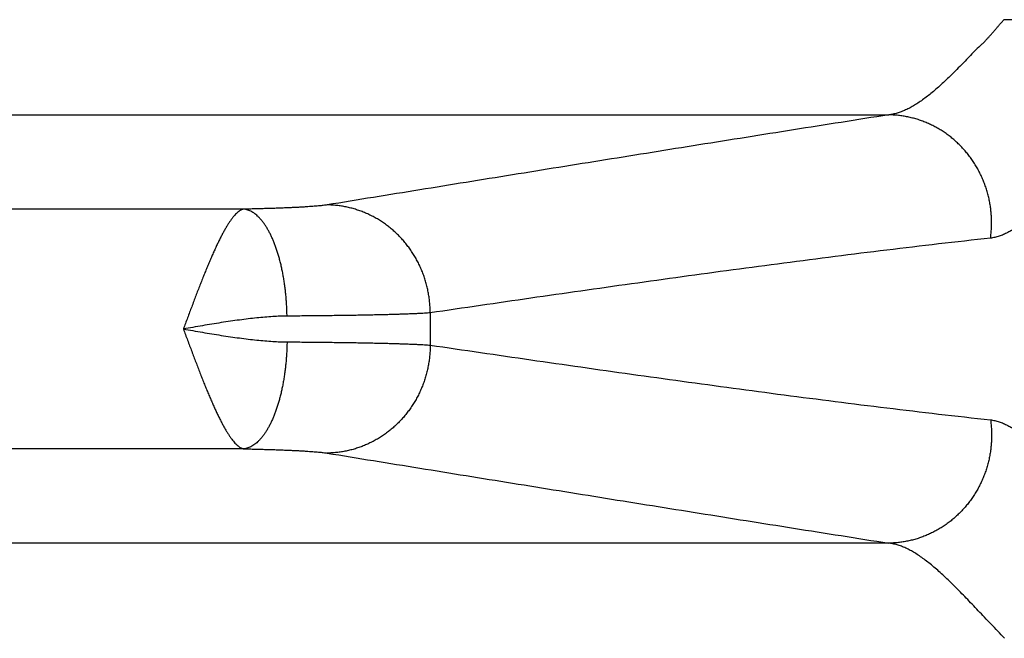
# Model space of a CAD drawing. Header units: inches. Extents: x 0 to 34, y 0 to 22.
# Tile 25 of 152: x 6.628 to 7.014, y 9.64 to 9.883. Entities that reach past the tile are written whole.
import ezdxf

# ---------------------------------------------------------------- set-up
doc = ezdxf.new("R2010")
doc.units = ezdxf.units.IN
doc.header["$LTSCALE"] = 1.87
doc.header["$MEASUREMENT"] = 0
doc.layers.get('0').update_dxf_attribs({"linetype": 'CONTINUOUS'})

msp = doc.modelspace()

# ---------------------------------------------------------------- linework, layer by layer
at = {"color": 7, "linetype": 'CONTINUOUS'}
for p, q in [((7.0730450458, 9.8826396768), (7.0135916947, 9.8826396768)), ((4.4062729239, 9.8453422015), (6.9685063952, 9.8453422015)), ((6.7159077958, 9.808391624), (4.6588715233, 9.808391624)), ((6.7159077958, 9.7144658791), (4.6588715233, 9.7144658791)), ((6.9685063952, 9.6775153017), (4.4062729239, 9.6775153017))]:
    msp.add_line(p, q, dxfattribs=at)
msp.add_arc((7.2238896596, 9.7614287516), 0.4350401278, 179.1687582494, 180.8312417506, dxfattribs=at)
for points, knots in [([(7.0047548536, 9.8728886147), (7.0050596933, 9.8732214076), (7.0057975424, 9.8736936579), (7.0065846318, 9.8746748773), (7.0073868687, 9.8755344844), (7.0081417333, 9.8763885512), (7.0088825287, 9.8772267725), (7.009616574, 9.8780665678), (7.0103536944, 9.8789245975), (7.011122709, 9.8798021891), (7.0119106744, 9.8807431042), (7.0127467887, 9.8816856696), (7.0133051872, 9.8823329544), (7.0135916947, 9.8826396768)], [0, 0, 0, 0, 0.1027919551, 0.1958474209, 0.2847794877, 0.370865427, 0.4553755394, 0.5395932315, 0.6249014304, 0.7130183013, 0.8053547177, 0.9044024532, 1, 1, 1, 1]), ([(7.0047548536, 9.8728886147), (7.0040677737, 9.8721653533), (7.0025287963, 9.8708733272), (7.0005080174, 9.8686220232), (6.9983804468, 9.8664456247), (6.9962588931, 9.8642576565), (6.9941334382, 9.8621203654), (6.9920308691, 9.8600568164), (6.9899673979, 9.8580974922), (6.9879564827, 9.8562631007), (6.9860003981, 9.8545632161), (6.9840920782, 9.8529980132), (6.9822226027, 9.8515677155), (6.980389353, 9.8502748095), (6.978592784, 9.8491238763), (6.9768324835, 9.8481180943), (6.9751065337, 9.8472592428), (6.9734129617, 9.8465489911), (6.971751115, 9.8459886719), (6.9701220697, 9.8455789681), (6.9690395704, 9.8454033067), (6.9685063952, 9.8453422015)], [0, 0, 0, 0, 0.064669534, 0.1298184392, 0.1958787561, 0.2619955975, 0.3273764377, 0.3912746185, 0.4529671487, 0.5118278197, 0.5677101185, 0.620944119, 0.6717989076, 0.7202678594, 0.7663262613, 0.8100601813, 0.8516306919, 0.8912220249, 0.9290194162, 0.965210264, 1, 1, 1, 1]), ([(6.9685063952, 9.8453422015), (6.9622696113, 9.844365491), (6.9498185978, 9.8424087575), (6.9311847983, 9.8394624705), (6.9126407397, 9.8365151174), (6.8942029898, 9.8335722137), (6.8758615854, 9.8306350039), (6.8575821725, 9.827699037), (6.8393353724, 9.8247606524), (6.8211193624, 9.8218205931), (6.802944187, 9.81888155), (6.784804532, 9.8159432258), (6.7666777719, 9.8130025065), (6.7545948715, 9.8110396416), (6.7485512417, 9.8100572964)], [0, 0, 0, 0, 0.0850141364, 0.1697350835, 0.2540578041, 0.3378805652, 0.4211782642, 0.504207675, 0.587203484, 0.6700727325, 0.7526963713, 0.8351471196, 0.9175426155, 1, 1, 1, 1]), ([(7.0083153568, 9.7970350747), (7.0084062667, 9.7976729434), (7.0085594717, 9.798953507), (7.0087028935, 9.8008833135), (7.0087597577, 9.8028190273), (7.0087299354, 9.8047564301), (7.008613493, 9.8066913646), (7.0084106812, 9.8086196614), (7.0081219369, 9.8105371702), (7.0077478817, 9.8124397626), (7.0072893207, 9.8143233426), (7.006747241, 9.816183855), (7.006122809, 9.8180172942), (7.0054173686, 9.8198197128), (7.0046324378, 9.82158723), (7.0037697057, 9.8233160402), (7.0028310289, 9.8250024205), (7.0018184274, 9.8266427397), (7.0007340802, 9.8282334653), (6.999580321, 9.8297711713), (6.9983596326, 9.8312525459), (6.9970746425, 9.832674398), (6.9957281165, 9.8340336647), (6.9943229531, 9.8353274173), (6.9928621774, 9.8365528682), (6.9913489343, 9.8377073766), (6.9897864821, 9.8387884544), (6.988178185, 9.8397937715), (6.9865275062, 9.8407211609), (6.9848380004, 9.8415686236), (6.9831133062, 9.8423343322), (6.9813571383, 9.8430166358), (6.9795732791, 9.8436140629), (6.9777655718, 9.8441253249), (6.9759379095, 9.8445493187), (6.9740942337, 9.8448851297), (6.9722385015, 9.8451320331), (6.9703747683, 9.8452894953), (6.9691290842, 9.8453346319), (6.9685063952, 9.8453421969)], [0, 0, 0, 0, 0.0273257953, 0.0546750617, 0.0820439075, 0.1094282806, 0.1368240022, 0.1642268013, 0.1916323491, 0.2190362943, 0.2464342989, 0.273822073, 0.3011954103, 0.3285502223, 0.3558825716, 0.3831887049, 0.4104650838, 0.4377084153, 0.4649156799, 0.4920841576, 0.5192114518, 0.5462955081, 0.5733346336, 0.600327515, 0.6272732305, 0.6541712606, 0.6810214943, 0.7078242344, 0.7345801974, 0.7612905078, 0.7879566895, 0.8145806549, 0.8411646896, 0.8677114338, 0.8942238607, 0.9207052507, 0.9471591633, 0.9735894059, 1, 1, 1, 1]), ([(6.7485512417, 9.8100572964), (6.7483201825, 9.8100197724), (6.7478247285, 9.8099466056), (6.7470313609, 9.8098449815), (6.7461402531, 9.8097449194), (6.7451527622, 9.8096464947), (6.7440705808, 9.8095500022), (6.7428956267, 9.8094555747), (6.7416299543, 9.8093633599), (6.7402755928, 9.8092735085), (6.7388346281, 9.8091861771), (6.7373093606, 9.8091015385), (6.7357025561, 9.8090197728), (6.7340174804, 9.8089410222), (6.732257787, 9.80886545), (6.7304270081, 9.8087932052), (6.7285283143, 9.8087244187), (6.7265646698, 9.8086592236), (6.7245392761, 9.8085977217), (6.7224556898, 9.808539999), (6.7203176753, 9.8084861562), (6.7181290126, 9.8084362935), (6.7166534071, 9.8084060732), (6.7159077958, 9.808391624)], [0, 0, 0, 0, 0.0214753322, 0.0459414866, 0.0733761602, 0.1037374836, 0.1369820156, 0.1730490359, 0.2118754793, 0.2534030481, 0.2975720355, 0.3443131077, 0.3935475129, 0.4451723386, 0.4990721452, 0.5551321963, 0.6132604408, 0.6733744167, 0.7353781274, 0.799157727, 0.8645980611, 0.9315839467, 1, 1, 1, 1]), ([(6.788894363, 9.767740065), (6.7888960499, 9.7683839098), (6.7888705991, 9.7696721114), (6.788746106, 9.7716009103), (6.7885355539, 9.773522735), (6.7882393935, 9.7754334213), (6.7878582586, 9.7773288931), (6.7873929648, 9.7792050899), (6.7868445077, 9.7810579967), (6.7862140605, 9.7828836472), (6.785502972, 9.7846781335), (6.7847127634, 9.7864376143), (6.7838451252, 9.7881583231), (6.7829019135, 9.7898365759), (6.7818851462, 9.7914687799), (6.7807969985, 9.7930514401), (6.7796397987, 9.7945811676), (6.7784160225, 9.7960546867), (6.7771282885, 9.7974688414), (6.7757793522, 9.7988206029), (6.7743721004, 9.8001070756), (6.7729095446, 9.8013255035), (6.7713948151, 9.8024732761), (6.7698311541, 9.8035479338), (6.7682219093, 9.8045471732), (6.7665705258, 9.8054688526), (6.7648805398, 9.806310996), (6.7631555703, 9.8070717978), (6.7613993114, 9.8077496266), (6.7596155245, 9.8083430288), (6.7578080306, 9.8088507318), (6.7559806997, 9.8092716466), (6.7541374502, 9.8096048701), (6.7522822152, 9.8098496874), (6.7504190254, 9.8100055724), (6.7491737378, 9.8100499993), (6.7485512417, 9.8100572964)], [0, 0, 0, 0, 0.029800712, 0.0596130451, 0.0894326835, 0.1192552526, 0.1490763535, 0.1788915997, 0.208696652, 0.2384872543, 0.2682592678, 0.2980087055, 0.327731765, 0.3574248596, 0.387084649, 0.4167080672, 0.4462923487, 0.4758350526, 0.5053340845, 0.5347877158, 0.5641946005, 0.593553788, 0.622864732, 0.6521272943, 0.6813417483, 0.7105087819, 0.7396294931, 0.7687053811, 0.7977383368, 0.8267306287, 0.855684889, 0.8846040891, 0.9134915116, 0.9423507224, 0.9711855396, 1, 1, 1, 1]), ([(6.7159077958, 9.808391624), (6.7157259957, 9.808359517), (6.7153485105, 9.8082536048), (6.7147820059, 9.8080105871), (6.7141977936, 9.8076705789), (6.7136093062, 9.8072287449), (6.7130148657, 9.8066920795), (6.7124101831, 9.8060611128), (6.7117909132, 9.8053372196), (6.7111534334, 9.8045222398), (6.7104975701, 9.8036178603), (6.7098345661, 9.8026192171), (6.7091610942, 9.8015320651), (6.7084767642, 9.8003583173), (6.7077807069, 9.7991008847), (6.7070730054, 9.7977625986), (6.7063542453, 9.7963462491), (6.7056277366, 9.7948530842), (6.704892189, 9.7932866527), (6.7041476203, 9.7916502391), (6.7033945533, 9.7899477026), (6.7026337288, 9.7881829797), (6.7018672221, 9.786358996), (6.7010913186, 9.7844807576), (6.7003067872, 9.7825517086), (6.6995152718, 9.780575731), (6.6987188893, 9.77855706), (6.6979196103, 9.7765000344), (6.6971211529, 9.7744081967), (6.6963206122, 9.7722874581), (6.6955155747, 9.7701434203), (6.6947038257, 9.767981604), (6.6938908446, 9.7658047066), (6.6930506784, 9.7636247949), (6.6925335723, 9.7621515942), (6.6922539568, 9.7614206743)], [0, 0, 0, 0, 0.0103657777, 0.0219023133, 0.0345391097, 0.048220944, 0.063147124, 0.0794591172, 0.0972574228, 0.1166146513, 0.137541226, 0.1599684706, 0.1839032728, 0.2093378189, 0.2362481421, 0.2645961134, 0.2943358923, 0.3254240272, 0.3578286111, 0.3915001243, 0.4263680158, 0.46235588, 0.49940162, 0.5374565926, 0.5764599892, 0.6163292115, 0.6569744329, 0.6983064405, 0.7402401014, 0.7826929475, 0.825584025, 0.8688310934, 0.9123508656, 0.9560593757, 1, 1, 1, 1]), ([(6.7328540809, 9.7664852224), (6.7328446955, 9.7671327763), (6.732813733, 9.7684268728), (6.7327307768, 9.7703643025), (6.7326114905, 9.7722937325), (6.7324561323, 9.7742109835), (6.7322650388, 9.7761119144), (6.7320386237, 9.7779924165), (6.7317773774, 9.7798484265), (6.7314818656, 9.7816759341), (6.7311527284, 9.7834709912), (6.7307906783, 9.7852297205), (6.7303964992, 9.7869483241), (6.7299710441, 9.7886230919), (6.7295152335, 9.7902504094), (6.729030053, 9.791826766), (6.7285165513, 9.7933487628), (6.7279758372, 9.7948131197), (6.7274090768, 9.7962166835), (6.7268174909, 9.7975564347), (6.7262023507, 9.7988294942), (6.7255649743, 9.8000331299), (6.7249067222, 9.8011647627), (6.7242289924, 9.8022219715), (6.7235332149, 9.8032024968), (6.7228208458, 9.8041042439), (6.7220933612, 9.8049252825), (6.7213522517, 9.8056638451), (6.7205990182, 9.8063183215), (6.7198351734, 9.8068872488), (6.7190622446, 9.8073693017), (6.7182818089, 9.8077632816), (6.7174954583, 9.808068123), (6.7167050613, 9.8082828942), (6.7161725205, 9.8083661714), (6.7159077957, 9.808392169)], [0, 0, 0, 0, 0.0405711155, 0.0810878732, 0.1214771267, 0.1616661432, 0.2015828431, 0.2411560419, 0.2803156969, 0.3189931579, 0.3571214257, 0.3946354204, 0.4314722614, 0.4675715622, 0.5028757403, 0.537330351, 0.5708844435, 0.6034909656, 0.6351072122, 0.6656953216, 0.6952228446, 0.7236634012, 0.7509974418, 0.7772131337, 0.8023073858, 0.8262870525, 0.8491703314, 0.8709883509, 0.8917869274, 0.9116284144, 0.9305934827, 0.94878256, 0.9663165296, 0.9833361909, 1, 1, 1, 1]), ([(7.0235060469, 9.8054508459), (7.0229484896, 9.8049374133), (7.0218373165, 9.8039484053), (7.020144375, 9.802561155), (7.0184557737, 9.8013054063), (7.016769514, 9.8001888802), (7.0150839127, 9.7992197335), (7.0133974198, 9.7984071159), (7.0117091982, 9.7977599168), (7.0100189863, 9.7972885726), (7.008880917, 9.7970966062), (7.0083153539, 9.7970350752)], [0, 0, 0, 0, 0.1288383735, 0.2527917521, 0.3719319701, 0.4863894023, 0.5963706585, 0.7021861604, 0.8042921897, 0.9032963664, 1, 1, 1, 1]), ([(7.0083153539, 9.7970350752), (7.0015349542, 9.7962983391), (6.9879810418, 9.7947705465), (6.9676925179, 9.7923503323), (6.9474962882, 9.7898317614), (6.9274365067, 9.7872395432), (6.9074876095, 9.7845859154), (6.887596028, 9.7818760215), (6.8677471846, 9.7791171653), (6.8479685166, 9.7763209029), (6.8282655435, 9.7734946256), (6.8085847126, 9.7706359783), (6.7954644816, 9.7687093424), (6.7888953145, 9.7677400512)], [0, 0, 0, 0, 0.0924247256, 0.1848357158, 0.2768857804, 0.3682306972, 0.4589334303, 0.549602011, 0.6402790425, 0.7304985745, 0.8202958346, 0.9100147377, 1, 1, 1, 1]), ([(6.7328541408, 9.7664852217), (6.7319473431, 9.7664794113), (6.730074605, 9.76643692), (6.7271845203, 9.7662918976), (6.7241354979, 9.7660667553), (6.7209436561, 9.7657649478), (6.7176258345, 9.7653919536), (6.7141990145, 9.7649556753), (6.7106797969, 9.7644611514), (6.7070828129, 9.7639189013), (6.7034247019, 9.7633331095), (6.6997216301, 9.7627189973), (6.6959866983, 9.7620766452), (6.6934865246, 9.7616493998), (6.6922325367, 9.7614288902)], [0, 0, 0, 0, 0.0663879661, 0.1371143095, 0.2118281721, 0.2901959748, 0.3718169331, 0.4562453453, 0.5430902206, 0.6319842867, 0.7225516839, 0.8143099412, 0.9067870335, 1, 1, 1, 1]), ([(6.7888953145, 9.7677400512), (6.7885521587, 9.7677126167), (6.7878218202, 9.7676592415), (6.7866606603, 9.7675849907), (6.785369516, 9.7675124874), (6.783950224, 9.767441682), (6.7824047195, 9.7673728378), (6.780735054, 9.767305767), (6.7789434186, 9.7672404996), (6.7770322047, 9.7671771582), (6.7750040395, 9.7671158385), (6.7728617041, 9.7670566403), (6.7706080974, 9.7669996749), (6.7682462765, 9.766944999), (6.7657796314, 9.7668924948), (6.7632119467, 9.7668423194), (6.7605473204, 9.7667945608), (6.757789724, 9.7667493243), (6.7549428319, 9.7667066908), (6.7520100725, 9.7666667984), (6.7489950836, 9.7666294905), (6.7459018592, 9.7665948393), (6.7427347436, 9.7665629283), (6.7394982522, 9.7665338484), (6.7361970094, 9.7665076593), (6.7339751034, 9.7664923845), (6.7328541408, 9.7664852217)], [0, 0, 0, 0, 0.018421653, 0.039185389, 0.0622626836, 0.0876220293, 0.1152290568, 0.1450479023, 0.1770415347, 0.2111670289, 0.2473773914, 0.2856228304, 0.3258520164, 0.3680115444, 0.4120431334, 0.4578777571, 0.5054404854, 0.5546563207, 0.6054629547, 0.6578013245, 0.7116095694, 0.7668143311, 0.823337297, 0.8810978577, 0.9400134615, 1, 1, 1, 1]), ([(6.6922325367, 9.7614288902), (6.6934867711, 9.7612092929), (6.6959853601, 9.7607793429), (6.6997173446, 9.7601398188), (6.7034151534, 9.7595257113), (6.7070687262, 9.7589408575), (6.710663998, 9.7583986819), (6.7141853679, 9.7579036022), (6.7176172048, 9.7574666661), (6.7209403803, 9.7570926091), (6.7241358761, 9.7567910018), (6.7271861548, 9.7565652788), (6.7300759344, 9.7564207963), (6.731947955, 9.7563781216), (6.7328541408, 9.7563722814)], [0, 0, 0, 0, 0.0932190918, 0.1856094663, 0.2772002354, 0.3676416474, 0.4564898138, 0.5433816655, 0.6279702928, 0.7097543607, 0.7881964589, 0.8629377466, 0.9336568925, 1, 1, 1, 1]), ([(6.6922539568, 9.7614206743), (6.6925346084, 9.7606906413), (6.6930519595, 9.7592154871), (6.6938960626, 9.7570333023), (6.6947113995, 9.7548518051), (6.6955247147, 9.7526867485), (6.6963307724, 9.7505403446), (6.6971320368, 9.7484175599), (6.6979328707, 9.7463240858), (6.6987337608, 9.7442647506), (6.6995314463, 9.7422436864), (6.7003236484, 9.7402656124), (6.7011085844, 9.7383348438), (6.7018839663, 9.7364546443), (6.702652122, 9.7346297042), (6.703414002, 9.7328641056), (6.7041679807, 9.7311609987), (6.7049135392, 9.7295241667), (6.7056501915, 9.7279573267), (6.7063785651, 9.7264645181), (6.7070974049, 9.7250485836), (6.7078048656, 9.7237113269), (6.7085012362, 9.722454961), (6.709187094, 9.7212822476), (6.7098622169, 9.7201962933), (6.7105289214, 9.7192030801), (6.7111796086, 9.7183009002), (6.7118117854, 9.717488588), (6.7124296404, 9.7167677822), (6.7130372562, 9.7161396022), (6.7136379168, 9.7156050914), (6.7142331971, 9.715172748), (6.7148096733, 9.7148366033), (6.7153620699, 9.7145956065), (6.7157301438, 9.7144972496), (6.7159077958, 9.7144658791)], [0, 0, 0, 0, 0.0439275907, 0.0877802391, 0.1314049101, 0.1747285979, 0.2176767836, 0.2601774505, 0.3021645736, 0.3435649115, 0.3842777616, 0.4241979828, 0.4632407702, 0.5013371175, 0.5384254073, 0.5744465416, 0.6093384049, 0.6430326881, 0.6754640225, 0.7065774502, 0.7363200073, 0.7646471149, 0.7915424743, 0.8169915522, 0.8409422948, 0.8633485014, 0.884163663, 0.9034053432, 0.9211439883, 0.9374588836, 0.9524570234, 0.9662435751, 0.9787102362, 0.9898678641, 1, 1, 1, 1]), ([(6.7328541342, 9.7563722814), (6.7328447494, 9.755724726), (6.7328137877, 9.7544306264), (6.7327308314, 9.7524931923), (6.7326115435, 9.7505637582), (6.7324561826, 9.7486465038), (6.732265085, 9.7467455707), (6.7320386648, 9.744865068), (6.7317774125, 9.7430090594), (6.7314818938, 9.7411815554), (6.731152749, 9.7393865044), (6.7307906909, 9.7376277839), (6.7303965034, 9.7359091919), (6.7299710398, 9.7342344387), (6.7295152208, 9.7326071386), (6.7290300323, 9.7310308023), (6.728516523, 9.7295088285), (6.7279758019, 9.7280444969), (6.7274090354, 9.7266409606), (6.7268174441, 9.7253012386), (6.7262022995, 9.7240282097), (6.7255649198, 9.7228246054), (6.7249066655, 9.7216930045), (6.7242289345, 9.7206358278), (6.7235331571, 9.7196553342), (6.7228207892, 9.7187536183), (6.722093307, 9.7179326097), (6.721352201, 9.7171940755), (6.7205989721, 9.7165396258), (6.719835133, 9.7159707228), (6.7190622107, 9.7154886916), (6.7182817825, 9.7150947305), (6.7174954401, 9.7147899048), (6.7167050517, 9.7145751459), (6.7161725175, 9.7144918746), (6.7159077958, 9.7144658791)], [0, 0, 0, 0, 0.0405715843, 0.0810888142, 0.121478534, 0.1616680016, 0.2015851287, 0.2411587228, 0.2803187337, 0.318996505, 0.3571250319, 0.3946392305, 0.4314762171, 0.4675756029, 0.5028798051, 0.5373343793, 0.5708883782, 0.6034947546, 0.6351108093, 0.6656986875, 0.6952259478, 0.7236662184, 0.7509999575, 0.7772153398, 0.8023092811, 0.8262886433, 0.8491716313, 0.8709893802, 0.8917877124, 0.911628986, 0.9305938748, 0.9487828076, 0.9663166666, 0.9833362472, 1, 1, 1, 1]), ([(6.7328541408, 9.7563722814), (6.7339751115, 9.7563651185), (6.7361970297, 9.7563498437), (6.7394982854, 9.7563236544), (6.7427347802, 9.7562945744), (6.7459018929, 9.7562626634), (6.7489951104, 9.7562280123), (6.7520100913, 9.7561907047), (6.7549428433, 9.7561508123), (6.7577897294, 9.7561081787), (6.7605473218, 9.7560629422), (6.7632119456, 9.7560151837), (6.7657796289, 9.7559650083), (6.7682462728, 9.7559125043), (6.7706080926, 9.7558578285), (6.7728616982, 9.755800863), (6.775004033, 9.7557416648), (6.7770321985, 9.7556803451), (6.7789434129, 9.7556170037), (6.780735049, 9.7555517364), (6.782404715, 9.7554846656), (6.78395022, 9.7554158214), (6.7853695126, 9.7553450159), (6.7866606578, 9.7552725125), (6.7878218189, 9.7551982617), (6.7885521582, 9.7551448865), (6.7888953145, 9.755117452)], [0, 0, 0, 0, 0.0599869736, 0.1189027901, 0.1766633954, 0.2331862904, 0.2883909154, 0.342199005, 0.3945372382, 0.4453437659, 0.4945595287, 0.5421222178, 0.5879568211, 0.6319883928, 0.6741478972, 0.7143770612, 0.7526224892, 0.7888328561, 0.8229583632, 0.8549520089, 0.8847708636, 0.9123778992, 0.937737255, 0.9608145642, 0.9815783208, 1, 1, 1, 1]), ([(6.7888953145, 9.755117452), (6.7888970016, 9.754473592), (6.7888715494, 9.7531853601), (6.7887470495, 9.7512565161), (6.7885364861, 9.7493346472), (6.7882403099, 9.7474239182), (6.7878591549, 9.7455284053), (6.7873938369, 9.7436521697), (6.7868453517, 9.7417992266), (6.786214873, 9.7399735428), (6.7855037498, 9.7381790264), (6.7847135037, 9.7364195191), (6.7838458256, 9.7346987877), (6.782902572, 9.7330205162), (6.7818857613, 9.7313882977), (6.7807975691, 9.7298056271), (6.779640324, 9.7282758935), (6.7784165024, 9.7268023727), (6.7771287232, 9.7253882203), (6.7757797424, 9.7240364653), (6.7743724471, 9.7227500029), (6.7729098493, 9.7215315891), (6.7713950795, 9.7203838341), (6.7698313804, 9.7193091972), (6.7682220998, 9.7183099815), (6.7665706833, 9.7173883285), (6.7648806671, 9.7165462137), (6.7631556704, 9.7157854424), (6.7613993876, 9.7151076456), (6.7596155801, 9.7145142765), (6.7578080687, 9.7140066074), (6.7559807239, 9.713585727), (6.7541374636, 9.7132525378), (6.7522822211, 9.7130077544), (6.7504190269, 9.7128519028), (6.749173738, 9.7128074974), (6.7485512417, 9.7128002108)], [0, 0, 0, 0, 0.0298010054, 0.0596136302, 0.0894335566, 0.1192564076, 0.1490777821, 0.1788932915, 0.2086985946, 0.2384894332, 0.2682616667, 0.2980113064, 0.327734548, 0.3574278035, 0.3870877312, 0.4167112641, 0.4462956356, 0.4758384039, 0.5053374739, 0.5347911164, 0.5641979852, 0.5935571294, 0.6228680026, 0.6521304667, 0.6813447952, 0.7105116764, 0.7396322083, 0.768707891, 0.7977406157, 0.8267326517, 0.8556866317, 0.8846055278, 0.9134926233, 0.9423514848, 0.9711859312, 1, 1, 1, 1]), ([(6.7888953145, 9.755117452), (6.7954663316, 9.7541478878), (6.8085893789, 9.7522208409), (6.8282741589, 9.7493616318), (6.8479815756, 9.7465347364), (6.8677678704, 9.7437374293), (6.8876289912, 9.7409769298), (6.9075352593, 9.7382651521), (6.9274932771, 9.7356105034), (6.9475492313, 9.7330190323), (6.9677287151, 9.7305027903), (6.9879976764, 9.7280850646), (7.0015391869, 9.7265587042), (7.0083153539, 9.725822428)], [0, 0, 0, 0, 0.0900106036, 0.1797427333, 0.2695554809, 0.3598070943, 0.4505408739, 0.5412884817, 0.6320560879, 0.7233814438, 0.8153334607, 0.9076329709, 1, 1, 1, 1]), ([(7.0083137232, 9.7258221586), (7.0084046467, 9.7251843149), (7.0085578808, 9.7239038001), (7.0087013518, 9.7219740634), (7.0087582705, 9.7200384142), (7.0087285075, 9.7181010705), (7.0086121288, 9.7161661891), (7.0084093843, 9.7142379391), (7.0081207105, 9.7123204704), (7.0077467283, 9.7104179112), (7.0072882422, 9.7085343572), (7.0067462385, 9.7066738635), (7.0061218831, 9.7048404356), (7.0054165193, 9.703038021), (7.0046316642, 9.7012705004), (7.0037690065, 9.6995416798), (7.0028304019, 9.6978552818), (7.0018178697, 9.6962149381), (7.0007335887, 9.6946241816), (6.9995798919, 9.6930864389), (6.9983592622, 9.6916050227), (6.997074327, 9.6901831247), (6.9957278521, 9.6888238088), (6.9943227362, 9.6875300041), (6.9928620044, 9.6863044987), (6.9913488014, 9.6851499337), (6.9897863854, 9.6840687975), (6.9881781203, 9.6830634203), (6.9865274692, 9.6821359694), (6.9848379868, 9.6812884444), (6.9831133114, 9.6805226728), (6.9813571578, 9.6798403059), (6.9795733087, 9.6792428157), (6.9777656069, 9.6787314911), (6.9759379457, 9.6783074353), (6.9740942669, 9.6779715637), (6.9722385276, 9.6777246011), (6.9703747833, 9.6775670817), (6.9691290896, 9.6775219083), (6.9685063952, 9.6775143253)], [0, 0, 0, 0, 0.0273250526, 0.0546736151, 0.0820417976, 0.1094255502, 0.1368206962, 0.1642229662, 0.1916280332, 0.2190315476, 0.2464291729, 0.2738166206, 0.301189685, 0.3285442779, 0.3558764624, 0.3831824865, 0.410458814, 0.4377021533, 0.4649094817, 0.4920780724, 0.5192055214, 0.5462897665, 0.5733291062, 0.6003222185, 0.6272681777, 0.6541664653, 0.681016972, 0.7078200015, 0.7345762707, 0.7612869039, 0.7879534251, 0.8145777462, 0.8411621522, 0.867709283, 0.8942221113, 0.9207039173, 0.9471582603, 0.9735889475, 1, 1, 1, 1]), ([(7.0083153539, 9.725822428), (7.0088811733, 9.7257606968), (7.0100195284, 9.7255676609), (7.0117102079, 9.7250960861), (7.0133985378, 9.7244486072), (7.0150847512, 9.7236363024), (7.0167700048, 9.7226684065), (7.0184554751, 9.7215528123), (7.0201435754, 9.7202977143), (7.0218353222, 9.7189098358), (7.0229480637, 9.7179228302), (7.0235054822, 9.717409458)], [0, 0, 0, 0, 0.0967648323, 0.1958146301, 0.2979507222, 0.4037680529, 0.5137023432, 0.6280961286, 0.7471973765, 0.8711670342, 1, 1, 1, 1]), ([(6.7159077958, 9.7144658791), (6.7166534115, 9.7144514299), (6.7181290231, 9.7144212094), (6.7203176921, 9.7143713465), (6.7224557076, 9.7143175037), (6.7245392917, 9.714259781), (6.7265646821, 9.7141982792), (6.7285283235, 9.7141330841), (6.7304270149, 9.7140642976), (6.732257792, 9.7139920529), (6.7340174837, 9.7139164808), (6.7357025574, 9.7138377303), (6.7373093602, 9.7137559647), (6.7388346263, 9.7136713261), (6.7402755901, 9.7135839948), (6.7416299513, 9.7134941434), (6.7428956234, 9.7134019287), (6.7440705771, 9.7133075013), (6.7451527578, 9.7132110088), (6.7461402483, 9.7131125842), (6.7470313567, 9.7130125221), (6.7478247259, 9.7129108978), (6.7483201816, 9.7128377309), (6.7485512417, 9.7128002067)], [0, 0, 0, 0, 0.0684164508, 0.1354025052, 0.200842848, 0.2646223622, 0.3266259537, 0.3867398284, 0.4448680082, 0.5009280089, 0.5548277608, 0.6064525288, 0.6556868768, 0.7024279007, 0.7465968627, 0.7881244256, 0.8269508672, 0.863017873, 0.8962623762, 0.9266236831, 0.9540583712, 0.978524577, 1, 1, 1, 1]), ([(6.7485512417, 9.7128002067), (6.7545965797, 9.7118175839), (6.7666822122, 9.7098542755), (6.7848127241, 9.7069129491), (6.802956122, 9.7039740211), (6.8211369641, 9.7010340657), (6.8393619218, 9.6980925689), (6.8576210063, 9.6951522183), (6.8759121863, 9.6922143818), (6.8942578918, 9.6892765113), (6.9126881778, 9.6863348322), (6.9312155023, 9.6833901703), (6.9498323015, 9.6804465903), (6.9622730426, 9.678491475), (6.9685063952, 9.6775153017)], [0, 0, 0, 0, 0.0824806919, 0.1648901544, 0.2473548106, 0.330001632, 0.4129110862, 0.4959655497, 0.5790636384, 0.6623944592, 0.7461740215, 0.8304049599, 0.9150326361, 1, 1, 1, 1]), ([(7.0138594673, 9.6402178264), (7.0129536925, 9.6411524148), (7.0111721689, 9.643002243), (7.0085482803, 9.6457493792), (7.0060060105, 9.6484251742), (7.0035421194, 9.6510218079), (7.0011538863, 9.6535326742), (6.9988362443, 9.6559498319), (6.9965844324, 9.6582664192), (6.9943946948, 9.6604769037), (6.9922631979, 9.662575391), (6.9901863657, 9.6645558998), (6.988160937, 9.6664129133), (6.9861826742, 9.6681401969), (6.9842489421, 9.669733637), (6.9823574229, 9.6711894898), (6.9805059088, 9.6725041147), (6.9786922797, 9.6736741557), (6.976914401, 9.6746968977), (6.9751701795, 9.6755694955), (6.9734589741, 9.6762907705), (6.971780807, 9.6768598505), (6.9701366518, 9.6772755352), (6.9690442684, 9.6774535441), (6.9685063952, 9.6775153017)], [0, 0, 0, 0, 0.0654958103, 0.1292407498, 0.191173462, 0.2512369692, 0.3093772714, 0.365558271, 0.4197572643, 0.4719545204, 0.5221351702, 0.5702772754, 0.6163648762, 0.6604075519, 0.702422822, 0.7424392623, 0.780500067, 0.8166629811, 0.8510117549, 0.8836659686, 0.9147478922, 0.9443907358, 0.9727544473, 1, 1, 1, 1])]:
    msp.add_open_spline(points, degree=3, knots=knots, dxfattribs=at)

doc.saveas('drawing.dxf')
